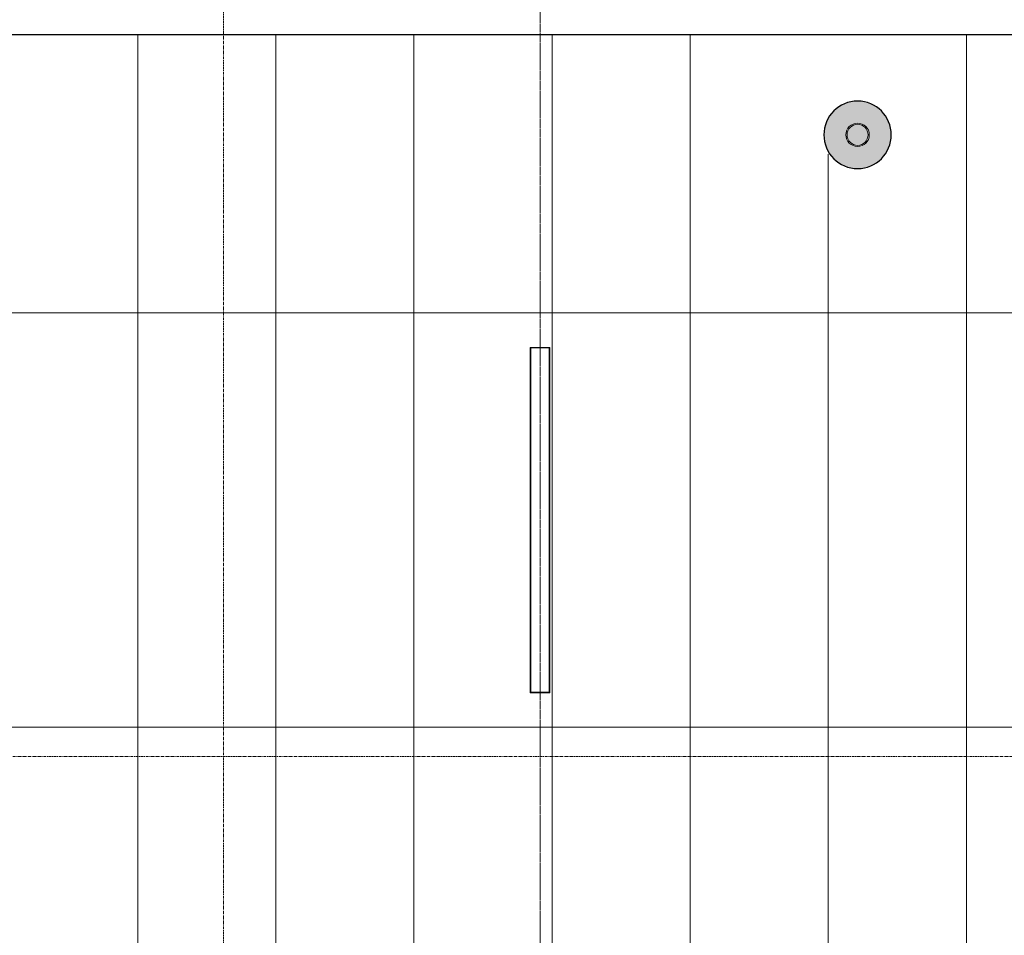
# Model space of a CAD drawing. Header units: millimetres. Extents: x 3625 to 171676, y -65096 to 217166.
# Tile 195 of 256: x 61186 to 65464, y 13052 to 17028. Entities that reach past the tile are written whole.
import ezdxf

# ---------------------------------------------------------------- set-up
doc = ezdxf.new("R2010")
doc.units = ezdxf.units.MM
doc.linetypes.add('gestippeld-fijn', pattern=[3, 1.5, -1.5])
doc.linetypes.add('stramien', pattern=[22.225, 12.7, -3.175, 3.175, -3.175])
for name, color, linetype, lineweight in [('A-DETL', 5, 'Continuous', 13), ('A-GENM', 6, 'Continuous', 18), ('A-ROOF', 4, 'Continuous', 18), ('S-COLS', 6, 'Continuous', 18), ('S-GRID', 1, 'Continuous', 18)]:
    doc.layers.add(name, color=color, linetype=linetype, lineweight=lineweight)
doc.layers.add('ATN Houtenlatten plafond moduul 600x1200 mm', color=20, linetype='Continuous')

# ---------------------------------------------------------------- blocks, each defined once
blk = doc.blocks.new('28_ABT-C_staal_hout kolom RV - gelam_ houten kolom $150-300-150 kwal GL32H-2892874-Plotview plafond eerste Verdieping - 1 op 100')
at = {"layer": 'S-COLS', "lineweight": 5}
h = blk.add_hatch(color=256, dxfattribs=at)
h.paths.add_polyline_path([(0, -146.5), (39.3, -141), (73.3, -126.9), (103.6, -103.6), (126.9, -73.3), (141.5, -37.9), (146.1, 3.3), (141.5, 37.9), (126.9, 73.3), (103.6, 103.6), (73.3, 126.9), (37.9, 141.5), (0, 146.5), (-37.9, 141.5), (-73.3, 126.9), (-103.6, 103.6), (-126.9, 73.3), (-141.5, 37.9), (-146.5, 0), (-141.5, -37.9), (-126.9, -73.3), (-103.6, -103.6), (-73.3, -126.9), (-37.9, -141.5)], flags=0)
h.paths.add_polyline_path([(0, -50.8), (-13.1, -49.1), (-25.4, -44), (-35.9, -35.9), (-45, -22.9), (-49.2, -11.9), (-50.4, 3.3), (-49.1, 13.1), (-44, 25.4), (-32.4, 38.6), (-22.9, 45), (-11.9, 49.2), (0, 50.8), (13.1, 49.1), (25.4, 44), (38.6, 32.4), (45, 22.9), (49.1, 13.1), (50.8, 0), (49.1, -13.1), (44, -25.4), (32.4, -38.6), (22.9, -45), (11.9, -49.2)], flags=0)
h.paths.add_polyline_path([(0, -45.8), (12.4, -44), (24.4, -38.5), (32.4, -32.4), (39.7, -22.9), (44.2, -11.9), (45.4, 3.3), (44, 12.4), (37.7, 25.4), (32.4, 32.4), (22.9, 39.7), (11.9, 44.2), (0, 45.8), (-13.1, 43.7), (-25.4, 37.7), (-32.4, 32.4), (-39.7, 22.9), (-44.2, 11.9), (-45.8, 0), (-43.7, -13.1), (-39.7, -22.9), (-32.4, -32.4), (-22.9, -39.7), (-11.9, -44.2)], flags=0)
at = {"layer": 'S-COLS', "color": 250, "lineweight": 25}
for start, end in [(0, 180), (180, 0)]:
    blk.add_arc((0, 0), 146.5, start, end, dxfattribs=at)
at = {"layer": 'S-COLS', "color": 170, "lineweight": 5}
for radius, start, end in [(50.8, 0, 180), (45.8, 0, 180), (50.8, 180, 0), (45.8, 180, 0)]:
    blk.add_arc((0, 0), radius, start, end, dxfattribs=at)
blk = doc.blocks.new('10844_ABT model nieuw_export 08-11-2012_rvt-1-Plotview plafond eerste Verdieping - 1 op 100')
at = {"color": 170, "lineweight": 5}
blk.add_blockref('28_ABT-C_staal_hout kolom RV - gelam_ houten kolom $150-300-150 kwal GL32H-2892874-Plotview plafond eerste Verdieping - 1 op 100', (18270.8, 16528.2), dxfattribs=at)
blk = doc.blocks.new('27_KU_metalen dakbedekking binnenzijde publiekshal noord1 - 27_KU_metalen dakbedekking binnenzijde publiekshal noord-3102144-Plotview plafond eerste Verdieping - 1 op 100')
at = {"layer": 'A-ROOF'}
blk.add_line((10049, 16962.2), (35150.6, 16962.2), dxfattribs=at)
blk = doc.blocks.new('63_KA_Etaloid armatuur - 1500 mm-14435909-Plotview plafond eerste Verdieping - 1 op 100')
at = {"layer": 'A-GENM'}
for p, q in [((-750, 42.5), (-750, -42.5)), ((750, 42.5), (-750, 42.5)), ((-747.5, 40), (-747.5, -40)), ((747.5, 40), (-747.5, 40)), ((747.5, -40), (747.5, 40)), ((750, -42.5), (750, 42.5)), ((-750, -42.5), (750, -42.5)), ((-747.5, -40), (747.5, -40))]:
    blk.add_line(p, q, dxfattribs=at)
blk = doc.blocks.new('A$C49543151')
at = {"layer": 'A-DETL', "linetype": 'gestippeld-fijn'}
blk.add_line((-18259, -15524.3), (-18259, 1175.7), dxfattribs=at)
at = {"layer": 'A-DETL'}
for p, q in [((-20007, 0), (-20007, -11068.9)), ((-19407, 0), (-19407, -11101.5)), ((-18807, 0), (-18807, -11134.2)), ((-18207, 0), (-18207, -11166.8)), ((-17607, 0), (-17607, -11199.4)), ((-16407, 0), (-16407, -11264.7)), ((-17007, -517.7), (-17007, -10875.2)), ((-4, -1207), (-28713.4, -1207)), ((-4, -3007), (-28032.2, -3007))]:
    blk.add_line(p, q, dxfattribs=at)
at = {"layer": 'A-GENM', "rotation": 90.0000000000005}
blk.add_blockref('63_KA_Etaloid armatuur - 1500 mm-14435909-Plotview plafond eerste Verdieping - 1 op 100', (-18259, -2107), dxfattribs=at)

msp = doc.modelspace()

# ---------------------------------------------------------------- linework, layer by layer
at = {"layer": 'ATN Houtenlatten plafond moduul 600x1200 mm', "color": 7}
msp.add_lwpolyline([(52935.6, 16918.2), (53462.2, 6171.3), (81957.6, 4620.7), (81957.6, 4981.5), (81706, 4981.5), (81706, 16962.2), (56604.5, 16962.2), (56604.5, 16948.2), (56574.5, 16948.2), (56574.5, 16918.2)], close=True, dxfattribs=at)
at = {"layer": 'S-GRID', "linetype": 'stramien'}
for p, q in [((62072, 41627.6), (62072, -3246.7)), ((45331.5, 13828.2), (111342, 13828.2))]:
    msp.add_line(p, q, dxfattribs=at)

# ---------------------------------------------------------------- block references
at = {"color": 250, "lineweight": 5}
msp.add_blockref('10844_ABT model nieuw_export 08-11-2012_rvt-1-Plotview plafond eerste Verdieping - 1 op 100', (46555.4, 0), dxfattribs=at)
msp.add_blockref('A$C49543151', (81706, 16962.2))
at = {"layer": 'A-ROOF'}
msp.add_blockref('27_KU_metalen dakbedekking binnenzijde publiekshal noord1 - 27_KU_metalen dakbedekking binnenzijde publiekshal noord-3102144-Plotview plafond eerste Verdieping - 1 op 100', (46555.4, 0), dxfattribs=at)

doc.saveas('drawing.dxf')
